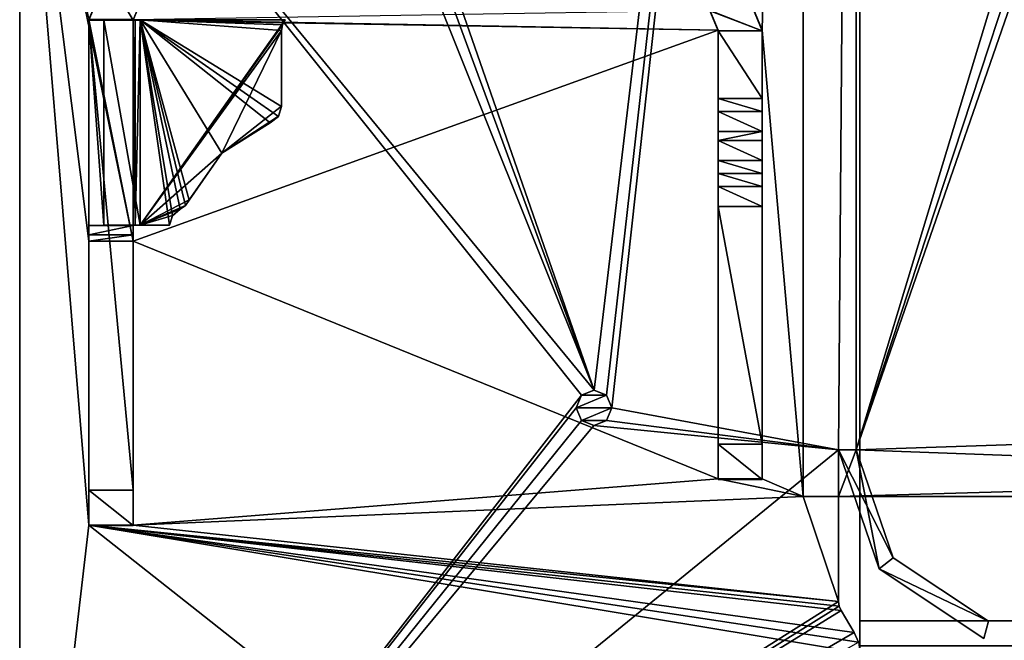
# Model space of a CAD drawing. Header units: millimetres. Extents: x -178 to 178, y -26 to 186.
# Tile 37 of 88: x -176 to -148, y 16 to 34. Entities that reach past the tile are written whole.
import ezdxf

# ---------------------------------------------------------------- set-up
doc = ezdxf.new("R2010")
doc.units = ezdxf.units.MM
doc.header["$LTSCALE"] = 52.148148
for name, color, linetype in [('11', 7, 'CONTINUOUS'), ('12', 7, 'CONTINUOUS'), ('14', 7, 'CONTINUOUS'), ('15', 7, 'CONTINUOUS'), ('209', 7, 'CONTINUOUS'), ('235', 7, 'CONTINUOUS'), ('236', 7, 'CONTINUOUS'), ('239', 7, 'CONTINUOUS'), ('241', 7, 'CONTINUOUS'), ('242', 7, 'CONTINUOUS'), ('243', 7, 'CONTINUOUS'), ('245', 7, 'CONTINUOUS'), ('246', 7, 'CONTINUOUS'), ('247', 7, 'CONTINUOUS'), ('248', 7, 'CONTINUOUS'), ('268', 7, 'CONTINUOUS'), ('269', 7, 'CONTINUOUS'), ('270', 7, 'CONTINUOUS'), ('271', 7, 'CONTINUOUS'), ('272', 7, 'CONTINUOUS'), ('273', 7, 'CONTINUOUS'), ('275', 7, 'CONTINUOUS'), ('276', 7, 'CONTINUOUS'), ('278', 7, 'CONTINUOUS'), ('280', 7, 'CONTINUOUS'), ('286', 7, 'CONTINUOUS'), ('287', 7, 'CONTINUOUS'), ('288', 7, 'CONTINUOUS'), ('289', 7, 'CONTINUOUS'), ('290', 7, 'CONTINUOUS'), ('291', 7, 'CONTINUOUS'), ('292', 7, 'CONTINUOUS'), ('293', 7, 'CONTINUOUS'), ('294', 7, 'CONTINUOUS'), ('295', 7, 'CONTINUOUS'), ('300', 7, 'CONTINUOUS'), ('301', 7, 'CONTINUOUS'), ('302', 7, 'CONTINUOUS'), ('303', 7, 'CONTINUOUS'), ('304', 7, 'CONTINUOUS'), ('305', 7, 'CONTINUOUS'), ('306', 7, 'CONTINUOUS'), ('307', 7, 'CONTINUOUS'), ('308', 7, 'CONTINUOUS'), ('309', 7, 'CONTINUOUS'), ('310', 7, 'CONTINUOUS'), ('311', 7, 'CONTINUOUS'), ('312', 7, 'CONTINUOUS'), ('313', 7, 'CONTINUOUS'), ('314', 7, 'CONTINUOUS'), ('315', 7, 'CONTINUOUS'), ('316', 7, 'CONTINUOUS'), ('317', 7, 'CONTINUOUS'), ('318', 7, 'CONTINUOUS'), ('319', 7, 'CONTINUOUS'), ('331', 7, 'CONTINUOUS'), ('332', 7, 'CONTINUOUS'), ('333', 7, 'CONTINUOUS')]:
    doc.layers.add(name, color=color, linetype=linetype)

msp = doc.modelspace()

# ---------------------------------------------------------------- linework, layer by layer
at = {"layer": '11', "linetype": 'Continuous'}
for points in [[(152, 16.991, -431.006), (152, 84.009, -431.591), (-152, 84.009, -431.591), (152, 16.991, -431.006)], [(152, 16.991, -431.006), (-152, 84.009, -431.591), (-152, 16.991, -431.006), (152, 16.991, -431.006)]]:
    msp.add_3dface(points, dxfattribs=at)
at = {"layer": '12', "linetype": 'Continuous'}
for points in [[(152, 16.29, -430.711), (152, 16.991, -431.006), (-152, 16.29, -430.711), (152, 16.29, -430.711)], [(152, 16.991, -431.006), (-152, 16.991, -431.006), (-152, 16.29, -430.711), (152, 16.991, -431.006)]]:
    msp.add_3dface(points, dxfattribs=at)
at = {"layer": '14', "linetype": 'Continuous'}
for points in [[(-152, 84.71, -431.887), (-152, 85, -432.591), (-152, 16.991, -431.006), (-152, 84.71, -431.887)], [(-152, 16.991, -431.006), (-152, 85, -432.591), (-152, 85, -446), (-152, 16.991, -431.006)], [(-152, 84.707, -446.707), (-152, 16.991, -431.006), (-152, 85, -446), (-152, 84.707, -446.707)], [(-152, 84.009, -431.591), (-152, 84.71, -431.887), (-152, 16.991, -431.006), (-152, 84.009, -431.591)], [(-152, 84, -447), (-152, 16.991, -431.006), (-152, 84.707, -446.707), (-152, 84, -447)], [(-152, 0, -447), (-152, 16.991, -431.006), (-152, 84, -447), (-152, 0, -447)], [(-152, 16.991, -431.006), (-152, 0, -447), (-152, 16.29, -430.711), (-152, 16.991, -431.006)]]:
    msp.add_3dface(points, dxfattribs=at)
at = {"layer": '15', "linetype": 'Continuous'}
for points in [[(152, 0, -447), (-152, 0, -447), (152, 84, -447), (152, 0, -447)], [(152, 84, -447), (-152, 0, -447), (-152, 84, -447), (152, 84, -447)]]:
    msp.add_3dface(points, dxfattribs=at)
at = {"layer": '209', "linetype": 'Continuous'}
for points in [[(-152.1, 85.6), (-166.9, 44.8), (-159.498, 23.5), (-152.1, 85.6)], [(-159.146, 23.354), (-152.1, 85.6), (-159.498, 23.5), (-159.146, 23.354)], [(-159, 23), (-152.1, 85.6), (-159.146, 23.354), (-159, 23)], [(-152.6, 21.819), (-152.1, 85.6), (-159, 23), (-152.6, 21.819)], [(-152.1, 21.819), (-152.1, 85.6), (-152.6, 21.819), (-152.1, 21.819)], [(-166.9, 44.8), (-167.134, 44.234), (-159.498, 23.5), (-166.9, 44.8)], [(-167.134, 44.234), (-167.7, 44), (-159.498, 23.5), (-167.134, 44.234)], [(-167.7, 44), (-175.7, 43.2), (-159.498, 23.5), (-167.7, 44)], [(-175.7, 43.2), (-175.7, 3), (-159.851, 23.356), (-175.7, 43.2)], [(-159.498, 23.5), (-175.7, 43.2), (-159.851, 23.356), (-159.498, 23.5)], [(-159.851, 23.356), (-175.7, 3), (-160, 23), (-159.851, 23.356)], [(-160, 23), (-175.7, 3), (-159.854, 22.646), (-160, 23)], [(-152.6, 21.819), (-159, 23), (-159.149, 22.644), (-152.6, 21.819)], [(-159.854, 22.646), (-175.7, 3), (-159.502, 22.5), (-159.854, 22.646)], [(-175.7, 3), (-152.6, 21.819), (-159.502, 22.5), (-175.7, 3)], [(-159.502, 22.5), (-152.6, 21.819), (-159.149, 22.644), (-159.502, 22.5)], [(-152.6, 21.819), (-175.7, 3), (-152.6, 17.538), (-152.6, 21.819)], [(-151.456, 18.461), (-152.1, 21.819), (-152.6, 21.819), (-151.456, 18.461)], [(-151.06, 18.766), (-152.1, 21.819), (-151.456, 18.461), (-151.06, 18.766)], [(-148.373, 16.983), (-151.06, 18.766), (-151.456, 18.461), (-148.373, 16.983)], [(-148.5, 16.5), (-148.373, 16.983), (-151.456, 18.461), (-148.5, 16.5)], [(-152.6, 17.538), (-175.7, 3), (-152.582, 17.404), (-152.6, 17.538)], [(-152.582, 17.404), (-175.7, 3), (-152.528, 17.281), (-152.582, 17.404)], [(-152.528, 17.281), (-175.7, 3), (-152.157, 16.662), (-152.528, 17.281)], [(-152.157, 16.662), (-175.7, 3), (-152.04, 16.39), (-152.157, 16.662)]]:
    msp.add_3dface(points, dxfattribs=at)
at = {"layer": '235', "linetype": 'Continuous'}
for points in [[(-175.7, 3, -447), (-175.7, 3), (-175.7, 43.2, -447), (-175.7, 3, -447)], [(-175.7, 3), (-175.7, 43.2), (-175.7, 43.2, -447), (-175.7, 3)]]:
    msp.add_3dface(points, dxfattribs=at)
at = {"layer": '236', "linetype": 'Continuous'}
for points in [[(-155.35, 35.095, -447), (-153.6, 83.2, -447), (-154.75, 33.645, -447), (-155.35, 35.095, -447)], [(-153.6, 83.2, -447), (-153.6, 20.5, -447), (-154.75, 33.645, -447), (-153.6, 83.2, -447)], [(-175.7, 3, -447), (-175.7, 43.2, -447), (-173.75, 19.695, -447), (-175.7, 3, -447)], [(-175.7, 43.2, -447), (-173.75, 33.955, -447), (-172.5, 27.701, -447), (-175.7, 43.2, -447)], [(-173.75, 27.701, -447), (-175.7, 43.2, -447), (-172.5, 27.701, -447), (-173.75, 27.701, -447)], [(-175.7, 43.2, -447), (-173.75, 27.701, -447), (-173.75, 19.695, -447), (-175.7, 43.2, -447)], [(-156.234, 34.211, -447), (-156, 33.645, -447), (-172.5, 33.955, -447), (-156.234, 34.211, -447)], [(-172.5, 33.955, -447), (-156, 33.645, -447), (-173.75, 33.955, -447), (-172.5, 33.955, -447)], [(-173.75, 33.955, -447), (-156, 33.645, -447), (-172.5, 27.701, -447), (-173.75, 33.955, -447)], [(-156, 33.645, -447), (-156, 20.995, -447), (-172.5, 27.701, -447), (-156, 33.645, -447)], [(-153.6, 20.5, -447), (-154.75, 20.995, -447), (-154.75, 33.645, -447), (-153.6, 20.5, -447)], [(-172.5, 27.701, -447), (-156, 20.995, -447), (-172.5, 19.695, -447), (-172.5, 27.701, -447)], [(-156, 20.995, -447), (-153.6, 20.5, -447), (-172.5, 19.695, -447), (-156, 20.995, -447)], [(-154.75, 20.995, -447), (-153.6, 20.5, -447), (-156, 20.995, -447), (-154.75, 20.995, -447)], [(-153.6, 20.5, -447), (-152.6, 17.538, -447), (-172.5, 19.695, -447), (-153.6, 20.5, -447)], [(-152.6, 20.5, -447), (-152.6, 17.538, -447), (-153.6, 20.5, -447), (-152.6, 20.5, -447)], [(-152.6, 3, -447), (-175.7, 3, -447), (-173.75, 19.695, -447), (-152.6, 3, -447)], [(-152, 16.096, -447), (-152.6, 3, -447), (-173.75, 19.695, -447), (-152, 16.096, -447)], [(-152.04, 16.39, -447), (-152, 16.096, -447), (-173.75, 19.695, -447), (-152.04, 16.39, -447)], [(-152.157, 16.662, -447), (-152.04, 16.39, -447), (-173.75, 19.695, -447), (-152.157, 16.662, -447)], [(-152.528, 17.281, -447), (-152.157, 16.662, -447), (-173.75, 19.695, -447), (-152.528, 17.281, -447)], [(-152.582, 17.404, -447), (-152.528, 17.281, -447), (-173.75, 19.695, -447), (-152.582, 17.404, -447)], [(-152.6, 17.538, -447), (-152.582, 17.404, -447), (-173.75, 19.695, -447), (-152.6, 17.538, -447)], [(-172.5, 19.695, -447), (-152.6, 17.538, -447), (-173.75, 19.695, -447), (-172.5, 19.695, -447)]]:
    msp.add_3dface(points, dxfattribs=at)
at = {"layer": '239', "linetype": 'Continuous'}
for points in [[(-133.5, 83.2, -447), (-152.1, 83.2, -447), (-152.1, 21.819, -447), (-133.5, 83.2, -447)], [(-132.086, 82.614, -447), (-133.5, 83.2, -447), (-152.1, 21.819, -447), (-132.086, 82.614, -447)], [(-131.5, 81.2, -447), (-132.086, 82.614, -447), (-152.1, 21.819, -447), (-131.5, 81.2, -447)], [(-131.5, 22.5, -447), (-131.5, 81.2, -447), (-152.1, 21.819, -447), (-131.5, 22.5, -447)], [(-132.086, 21.086, -447), (-131.5, 22.5, -447), (-152.1, 21.819, -447), (-132.086, 21.086, -447)], [(-152.6, 20.5, -447), (-132.086, 21.086, -447), (-152.1, 21.819, -447), (-152.6, 20.5, -447)], [(-152.6, 21.819, -447), (-152.6, 20.5, -447), (-152.1, 21.819, -447), (-152.6, 21.819, -447)], [(-132.086, 21.086, -447), (-152.6, 20.5, -447), (-133.5, 20.5, -447), (-132.086, 21.086, -447)]]:
    msp.add_3dface(points, dxfattribs=at)
at = {"layer": '241', "linetype": 'Continuous'}
for points in [[(-153.6, 83.2, -451.2), (-131.5, 81.2, -451.2), (-131.5, 22.5, -451.2), (-153.6, 83.2, -451.2)], [(-153.6, 83.2, -451.2), (-131.5, 22.5, -451.2), (-132.086, 21.086, -451.2), (-153.6, 83.2, -451.2)], [(-153.6, 20.5, -451.2), (-153.6, 83.2, -451.2), (-133.5, 20.5, -451.2), (-153.6, 20.5, -451.2)], [(-133.5, 20.5, -451.2), (-153.6, 83.2, -451.2), (-132.086, 21.086, -451.2), (-133.5, 20.5, -451.2)]]:
    msp.add_3dface(points, dxfattribs=at)
at = {"layer": '242', "linetype": 'Continuous'}
for points in [[(-153.6, 20.5, -447), (-153.6, 83.2, -447), (-153.6, 20.5, -451.2), (-153.6, 20.5, -447)], [(-153.6, 83.2, -447), (-153.6, 83.2, -451.2), (-153.6, 20.5, -451.2), (-153.6, 83.2, -447)]]:
    msp.add_3dface(points, dxfattribs=at)
at = {"layer": '243', "linetype": 'Continuous'}
for points in [[(-152.6, 20.5, -447), (-153.6, 20.5, -447), (-133.5, 20.5, -451.2), (-152.6, 20.5, -447)], [(-153.6, 20.5, -447), (-153.6, 20.5, -451.2), (-133.5, 20.5, -451.2), (-153.6, 20.5, -447)], [(-133.5, 20.5, -447), (-152.6, 20.5, -447), (-133.5, 20.5, -451.2), (-133.5, 20.5, -447)]]:
    msp.add_3dface(points, dxfattribs=at)
at = {"layer": '245', "linetype": 'Continuous'}
for points in [[(-152.6, 21.819), (-152.6, 17.538), (-152.6, 17.538, -447), (-152.6, 21.819)], [(-152.6, 21.819), (-152.6, 17.538, -447), (-152.6, 21.819, -430.7), (-152.6, 21.819)], [(-152.6, 17.538, -447), (-152.6, 20.5, -447), (-152.6, 21.819, -430.7), (-152.6, 17.538, -447)], [(-152.6, 20.5, -447), (-152.6, 21.819, -447), (-152.6, 21.819, -430.7), (-152.6, 20.5, -447)]]:
    msp.add_3dface(points, dxfattribs=at)
at = {"layer": '246', "linetype": 'Continuous'}
for points in [[(-152.6, 17.538), (-152.582, 17.404), (-152.6, 17.538, -447), (-152.6, 17.538)], [(-152.582, 17.404), (-152.582, 17.404, -447), (-152.6, 17.538, -447), (-152.582, 17.404)], [(-152.582, 17.404), (-152.528, 17.281), (-152.582, 17.404, -447), (-152.582, 17.404)], [(-152.528, 17.281), (-152.528, 17.281, -447), (-152.582, 17.404, -447), (-152.528, 17.281)]]:
    msp.add_3dface(points, dxfattribs=at)
at = {"layer": '247', "linetype": 'Continuous'}
for points in [[(-152.528, 17.281), (-152.157, 16.662), (-152.157, 16.662, -447), (-152.528, 17.281)], [(-152.528, 17.281), (-152.157, 16.662, -447), (-152.528, 17.281, -447), (-152.528, 17.281)]]:
    msp.add_3dface(points, dxfattribs=at)
at = {"layer": '248', "linetype": 'Continuous'}
for points in [[(-152.157, 16.662), (-152.04, 16.39), (-152.157, 16.662, -447), (-152.157, 16.662)], [(-152.04, 16.39), (-152.04, 16.39, -447), (-152.157, 16.662, -447), (-152.04, 16.39)]]:
    msp.add_3dface(points, dxfattribs=at)
at = {"layer": '268', "linetype": 'Continuous'}
for points in [[(-151.456, 18.461), (-152.6, 21.819), (-151.456, 18.461, -430.7), (-151.456, 18.461)], [(-152.6, 21.819), (-152.6, 21.819, -430.7), (-151.456, 18.461, -430.7), (-152.6, 21.819)], [(-148.5, 16.5), (-151.456, 18.461), (-148.5, 16.5, -430.7), (-148.5, 16.5)], [(-148.5, 16.5, -430.7), (-151.456, 18.461), (-151.456, 18.461, -430.7), (-148.5, 16.5, -430.7)]]:
    msp.add_3dface(points, dxfattribs=at)
at = {"layer": '269', "linetype": 'Continuous'}
for points in [[(-151.456, 18.461, -430.7), (-152.6, 21.819, -430.7), (-151.06, 18.766, -430.7), (-151.456, 18.461, -430.7)], [(-151.06, 18.766, -430.7), (-152.6, 21.819, -430.7), (-152.1, 21.819, -430.7), (-151.06, 18.766, -430.7)], [(-148.373, 16.983, -430.7), (-151.456, 18.461, -430.7), (-151.06, 18.766, -430.7), (-148.373, 16.983, -430.7)], [(-148.5, 16.5, -430.7), (-151.456, 18.461, -430.7), (-148.373, 16.983, -430.7), (-148.5, 16.5, -430.7)]]:
    msp.add_3dface(points, dxfattribs=at)
at = {"layer": '270', "linetype": 'Continuous'}
for points in [[(-148.373, 16.983), (-148.5, 16.5), (-148.5, 16.5, -430.7), (-148.373, 16.983)], [(-148.373, 16.983), (-148.5, 16.5, -430.7), (-148.373, 16.983, -430.7), (-148.373, 16.983)]]:
    msp.add_3dface(points, dxfattribs=at)
at = {"layer": '271', "linetype": 'Continuous'}
for points in [[(-152.1, 21.819), (-151.06, 18.766), (-152.1, 21.819, -430.7), (-152.1, 21.819)], [(-151.06, 18.766), (-151.06, 18.766, -430.7), (-152.1, 21.819, -430.7), (-151.06, 18.766)], [(-151.06, 18.766), (-148.373, 16.983), (-151.06, 18.766, -430.7), (-151.06, 18.766)], [(-148.373, 16.983), (-148.373, 16.983, -430.7), (-151.06, 18.766, -430.7), (-148.373, 16.983)]]:
    msp.add_3dface(points, dxfattribs=at)
at = {"layer": '272', "linetype": 'Continuous'}
for points in [[(-152.1, 85.6), (-152.1, 21.819), (-152.1, 21.819, -430.7), (-152.1, 85.6)], [(-152.1, 83.2, -447), (-152.1, 85.6), (-152.1, 21.819, -447), (-152.1, 83.2, -447)], [(-152.1, 21.819, -447), (-152.1, 85.6), (-152.1, 21.819, -430.7), (-152.1, 21.819, -447)]]:
    msp.add_3dface(points, dxfattribs=at)
at = {"layer": '273', "linetype": 'Continuous'}
for points in [[(-152.6, 21.819, -447), (-152.1, 21.819, -447), (-152.1, 21.819, -430.7), (-152.6, 21.819, -447)], [(-152.6, 21.819, -430.7), (-152.6, 21.819, -447), (-152.1, 21.819, -430.7), (-152.6, 21.819, -430.7)]]:
    msp.add_3dface(points, dxfattribs=at)
at = {"layer": '275', "linetype": 'Continuous'}
for points in [[(-154.75, 33.645, -447), (-154.75, 20.995, -447), (-154.75, 33.632, -450.346), (-154.75, 33.645, -447)], [(-154.75, 33.632, -450.346), (-154.75, 20.995, -447), (-154.75, 30.788, -449.685), (-154.75, 33.632, -450.346)], [(-154.75, 31.723, -450.339), (-154.75, 33.632, -450.346), (-154.75, 31.358, -449.866), (-154.75, 31.723, -450.339)], [(-154.75, 31.358, -449.866), (-154.75, 33.632, -450.346), (-154.75, 30.788, -449.685), (-154.75, 31.358, -449.866)], [(-154.75, 30.788, -449.685), (-154.75, 20.995, -447), (-154.75, 30.538, -449.684), (-154.75, 30.788, -449.685)], [(-154.75, 30.538, -449.684), (-154.75, 20.995, -447), (-154.75, 29.979, -449.852), (-154.75, 30.538, -449.684)], [(-154.75, 29.979, -449.852), (-154.75, 20.995, -447), (-154.75, 29.609, -450.305), (-154.75, 29.979, -449.852)], [(-154.75, 29.609, -450.305), (-154.75, 20.995, -447), (-154.75, 29.239, -450.758), (-154.75, 29.609, -450.305)], [(-154.75, 29.239, -450.758), (-154.75, 20.995, -447), (-154.75, 28.679, -450.926), (-154.75, 29.239, -450.758)], [(-154.75, 28.679, -450.926), (-154.75, 20.995, -447), (-154.75, 21.979, -450.899), (-154.75, 28.679, -450.926)], [(-154.75, 21.979, -450.899), (-154.75, 20.995, -447), (-154.75, 20.983, -449.895), (-154.75, 21.979, -450.899)]]:
    msp.add_3dface(points, dxfattribs=at)
at = {"layer": '276', "linetype": 'Continuous'}
for points in [[(-155.35, 35.095, -447), (-154.75, 33.645, -447), (-155.35, 35.081, -450.352), (-155.35, 35.095, -447)], [(-154.75, 33.645, -447), (-154.75, 33.632, -450.346), (-155.35, 35.081, -450.352), (-154.75, 33.645, -447)]]:
    msp.add_3dface(points, dxfattribs=at)
at = {"layer": '278', "linetype": 'Continuous'}
for points in [[(-173.75, 33.929, -450.948), (-173.75, 33.947, -449.098), (-173.237, 35.167, -450.953), (-173.75, 33.929, -450.948)], [(-173.75, 33.937, -449.098), (-173.75, 33.947, -449.098), (-173.75, 33.929, -450.948), (-173.75, 33.937, -449.098)]]:
    msp.add_3dface(points, dxfattribs=at)
at = {"layer": '280', "linetype": 'Continuous'}
for points in [[(-172.5, 33.929, -450.948), (-172.354, 34.283, -450.949), (-172.5, 33.937, -449.098), (-172.5, 33.929, -450.948)], [(-172.5, 33.937, -449.098), (-172.354, 34.283, -450.949), (-172.5, 33.947, -449.098), (-172.5, 33.937, -449.098)]]:
    msp.add_3dface(points, dxfattribs=at)
at = {"layer": '286', "linetype": 'Continuous'}
for points in [[(-156, 33.645, -447), (-156.234, 34.211, -447), (-156, 33.632, -450.346), (-156, 33.645, -447)], [(-156, 33.632, -450.346), (-156.234, 34.211, -447), (-156.234, 34.197, -450.349), (-156, 33.632, -450.346)]]:
    msp.add_3dface(points, dxfattribs=at)
at = {"layer": '287', "linetype": 'Continuous'}
for points in [[(-156, 20.995, -447), (-156, 33.645, -447), (-156, 20.983, -449.895), (-156, 20.995, -447)], [(-156, 33.645, -447), (-156, 33.632, -450.346), (-156, 31.723, -450.339), (-156, 33.645, -447)], [(-156, 20.983, -449.895), (-156, 33.645, -447), (-156, 21.979, -450.899), (-156, 20.983, -449.895)], [(-156, 21.979, -450.899), (-156, 33.645, -447), (-156, 29.979, -449.852), (-156, 21.979, -450.899)], [(-156, 29.979, -449.852), (-156, 33.645, -447), (-156, 30.538, -449.684), (-156, 29.979, -449.852)], [(-156, 30.538, -449.684), (-156, 33.645, -447), (-156, 30.788, -449.685), (-156, 30.538, -449.684)], [(-156, 30.788, -449.685), (-156, 33.645, -447), (-156, 31.358, -449.865), (-156, 30.788, -449.685)], [(-156, 31.358, -449.865), (-156, 33.645, -447), (-156, 31.723, -450.339), (-156, 31.358, -449.865)], [(-156, 28.679, -450.926), (-156, 21.979, -450.899), (-156, 29.979, -449.852), (-156, 28.679, -450.926)], [(-156, 29.979, -449.852), (-156, 29.609, -450.305), (-156, 28.679, -450.926), (-156, 29.979, -449.852)], [(-156, 29.239, -450.758), (-156, 28.679, -450.926), (-156, 29.609, -450.305), (-156, 29.239, -450.758)]]:
    msp.add_3dface(points, dxfattribs=at)
at = {"layer": '288', "linetype": 'Continuous'}
for points in [[(-154.75, 20.995, -447), (-156, 20.995, -447), (-156, 20.983, -449.895), (-154.75, 20.995, -447)], [(-154.75, 20.983, -449.895), (-154.75, 20.995, -447), (-156, 20.983, -449.895), (-154.75, 20.983, -449.895)]]:
    msp.add_3dface(points, dxfattribs=at)
at = {"layer": '289', "linetype": 'Continuous'}
for points in [[(-154.75, 21.979, -450.899), (-154.75, 20.983, -449.895), (-156, 21.979, -450.899), (-154.75, 21.979, -450.899)], [(-154.75, 20.983, -449.895), (-156, 20.983, -449.895), (-156, 21.979, -450.899), (-154.75, 20.983, -449.895)]]:
    msp.add_3dface(points, dxfattribs=at)
at = {"layer": '290', "linetype": 'Continuous'}
for points in [[(-154.75, 28.679, -450.926), (-154.75, 21.979, -450.899), (-156, 28.679, -450.926), (-154.75, 28.679, -450.926)], [(-154.75, 21.979, -450.899), (-156, 21.979, -450.899), (-156, 28.679, -450.926), (-154.75, 21.979, -450.899)]]:
    msp.add_3dface(points, dxfattribs=at)
at = {"layer": '291', "linetype": 'Continuous'}
for points in [[(-154.75, 29.609, -450.305), (-154.75, 29.239, -450.758), (-156, 29.609, -450.305), (-154.75, 29.609, -450.305)], [(-154.75, 29.239, -450.758), (-156, 29.239, -450.758), (-156, 29.609, -450.305), (-154.75, 29.239, -450.758)], [(-154.75, 29.239, -450.758), (-154.75, 28.679, -450.926), (-156, 29.239, -450.758), (-154.75, 29.239, -450.758)], [(-154.75, 28.679, -450.926), (-156, 28.679, -450.926), (-156, 29.239, -450.758), (-154.75, 28.679, -450.926)]]:
    msp.add_3dface(points, dxfattribs=at)
at = {"layer": '292', "linetype": 'Continuous'}
for points in [[(-154.75, 30.538, -449.684), (-154.75, 29.979, -449.852), (-156, 30.538, -449.684), (-154.75, 30.538, -449.684)], [(-154.75, 29.979, -449.852), (-156, 29.979, -449.852), (-156, 30.538, -449.684), (-154.75, 29.979, -449.852)], [(-154.75, 29.979, -449.852), (-154.75, 29.609, -450.305), (-156, 29.979, -449.852), (-154.75, 29.979, -449.852)], [(-154.75, 29.609, -450.305), (-156, 29.609, -450.305), (-156, 29.979, -449.852), (-154.75, 29.609, -450.305)]]:
    msp.add_3dface(points, dxfattribs=at)
at = {"layer": '293', "linetype": 'Continuous'}
for points in [[(-154.75, 30.788, -449.685), (-154.75, 30.538, -449.684), (-156, 30.538, -449.684), (-154.75, 30.788, -449.685)], [(-154.75, 30.788, -449.685), (-156, 30.538, -449.684), (-156, 30.788, -449.685), (-154.75, 30.788, -449.685)]]:
    msp.add_3dface(points, dxfattribs=at)
at = {"layer": '294', "linetype": 'Continuous'}
for points in [[(-154.75, 31.723, -450.339), (-154.75, 31.358, -449.866), (-156, 31.723, -450.339), (-154.75, 31.723, -450.339)], [(-154.75, 31.358, -449.866), (-156, 31.358, -449.865), (-156, 31.723, -450.339), (-154.75, 31.358, -449.866)], [(-154.75, 31.358, -449.866), (-154.75, 30.788, -449.685), (-156, 31.358, -449.865), (-154.75, 31.358, -449.866)], [(-154.75, 30.788, -449.685), (-156, 30.788, -449.685), (-156, 31.358, -449.865), (-154.75, 30.788, -449.685)]]:
    msp.add_3dface(points, dxfattribs=at)
at = {"layer": '295', "linetype": 'Continuous'}
for points in [[(-155.35, 35.081, -450.352), (-154.75, 33.632, -450.346), (-156.8, 34.432, -450.35), (-155.35, 35.081, -450.352)], [(-156.8, 34.432, -450.35), (-154.75, 33.632, -450.346), (-156.234, 34.197, -450.349), (-156.8, 34.432, -450.35)], [(-154.75, 33.632, -450.346), (-156, 33.632, -450.346), (-156.234, 34.197, -450.349), (-154.75, 33.632, -450.346)], [(-154.75, 33.632, -450.346), (-154.75, 31.723, -450.339), (-156, 33.632, -450.346), (-154.75, 33.632, -450.346)], [(-156, 33.632, -450.346), (-154.75, 31.723, -450.339), (-156, 31.723, -450.339), (-156, 33.632, -450.346)]]:
    msp.add_3dface(points, dxfattribs=at)
at = {"layer": '300', "linetype": 'Continuous'}
for points in [[(-173.75, 33.929, -450.948), (-173.237, 35.167, -450.953), (-172.5, 33.929, -450.948), (-173.75, 33.929, -450.948)], [(-173.237, 35.167, -450.953), (-172.354, 34.283, -450.949), (-172.5, 33.929, -450.948), (-173.237, 35.167, -450.953)], [(-173.75, 33.929, -450.948), (-172.5, 33.929, -450.948), (-172.5, 20.679, -450.894), (-173.75, 33.929, -450.948)], [(-173.75, 20.679, -450.894), (-173.75, 33.929, -450.948), (-172.5, 20.679, -450.894), (-173.75, 20.679, -450.894)]]:
    msp.add_3dface(points, dxfattribs=at)
at = {"layer": '301', "linetype": 'Continuous'}
for points in [[(-173.75, 33.937, -449.098), (-173.75, 33.929, -450.948), (-173.75, 20.679, -450.894), (-173.75, 33.937, -449.098)], [(-173.75, 33.937, -449.098), (-173.75, 20.679, -450.894), (-173.75, 28.143, -449.074), (-173.75, 33.937, -449.098)], [(-173.75, 28.143, -449.074), (-173.75, 20.679, -450.894), (-173.75, 28.144, -447.282), (-173.75, 28.143, -449.074)], [(-173.75, 28.144, -447.282), (-173.75, 20.679, -450.894), (-173.75, 27.883, -447.204), (-173.75, 28.144, -447.282)], [(-173.75, 20.679, -450.894), (-173.75, 27.701, -447), (-173.75, 27.883, -447.204), (-173.75, 20.679, -450.894)], [(-173.75, 19.695, -447), (-173.75, 27.701, -447), (-173.75, 19.683, -449.89), (-173.75, 19.695, -447)], [(-173.75, 27.701, -447), (-173.75, 20.679, -450.894), (-173.75, 19.683, -449.89), (-173.75, 27.701, -447)]]:
    msp.add_3dface(points, dxfattribs=at)
at = {"layer": '302', "linetype": 'Continuous'}
for points in [[(-172.5, 19.695, -447), (-173.75, 19.695, -447), (-173.75, 19.683, -449.89), (-172.5, 19.695, -447)], [(-172.5, 19.695, -447), (-173.75, 19.683, -449.89), (-172.5, 19.683, -449.89), (-172.5, 19.695, -447)]]:
    msp.add_3dface(points, dxfattribs=at)
at = {"layer": '303', "linetype": 'Continuous'}
for points in [[(-172.5, 33.929, -450.948), (-172.5, 33.937, -449.098), (-172.5, 28.143, -449.074), (-172.5, 33.929, -450.948)], [(-172.5, 20.679, -450.894), (-172.5, 33.929, -450.948), (-172.5, 28.143, -449.074), (-172.5, 20.679, -450.894)], [(-172.5, 28.144, -447.282), (-172.5, 27.883, -447.204), (-172.5, 28.143, -449.074), (-172.5, 28.144, -447.282)], [(-172.5, 27.701, -447), (-172.5, 20.679, -450.894), (-172.5, 28.143, -449.074), (-172.5, 27.701, -447)], [(-172.5, 27.883, -447.204), (-172.5, 27.701, -447), (-172.5, 28.143, -449.074), (-172.5, 27.883, -447.204)], [(-172.5, 27.701, -447), (-172.5, 19.695, -447), (-172.5, 20.679, -450.894), (-172.5, 27.701, -447)], [(-172.5, 20.679, -450.894), (-172.5, 19.695, -447), (-172.5, 19.683, -449.89), (-172.5, 20.679, -450.894)]]:
    msp.add_3dface(points, dxfattribs=at)
at = {"layer": '304', "linetype": 'Continuous'}
for points in [[(-173.75, 28.144, -447.282), (-173.75, 27.883, -447.204), (-172.5, 28.144, -447.282), (-173.75, 28.144, -447.282)], [(-173.75, 27.883, -447.204), (-172.5, 27.883, -447.204), (-172.5, 28.144, -447.282), (-173.75, 27.883, -447.204)], [(-173.75, 27.701, -447), (-172.5, 27.701, -447), (-172.5, 27.883, -447.204), (-173.75, 27.701, -447)], [(-173.75, 27.883, -447.204), (-173.75, 27.701, -447), (-172.5, 27.883, -447.204), (-173.75, 27.883, -447.204)]]:
    msp.add_3dface(points, dxfattribs=at)
at = {"layer": '305', "linetype": 'Continuous'}
for points in [[(-173.75, 28.143, -449.074), (-173.75, 28.144, -447.282), (-172.5, 28.143, -449.074), (-173.75, 28.143, -449.074)], [(-173.75, 28.144, -447.282), (-172.5, 28.144, -447.282), (-172.5, 28.143, -449.074), (-173.75, 28.144, -447.282)]]:
    msp.add_3dface(points, dxfattribs=at)
at = {"layer": '306', "linetype": 'Continuous'}
for points in [[(-173.75, 28.143, -449.074), (-172.5, 28.143, -449.074), (-173.325, 28.151, -448.049), (-173.75, 28.143, -449.074)], [(-172.3, 28.153, -447.624), (-173.325, 28.151, -448.049), (-172.3, 28.148, -448.874), (-172.3, 28.153, -447.624)], [(-173.325, 28.151, -448.049), (-172.5, 28.143, -449.074), (-172.441, 28.147, -448.933), (-173.325, 28.151, -448.049)], [(-172.3, 28.148, -448.874), (-173.325, 28.151, -448.049), (-172.441, 28.147, -448.933), (-172.3, 28.148, -448.874)], [(-171.47, 28.153, -447.624), (-172.3, 28.153, -447.624), (-171.47, 28.148, -448.874), (-171.47, 28.153, -447.624)], [(-171.47, 28.148, -448.874), (-172.3, 28.153, -447.624), (-172.3, 28.148, -448.874), (-171.47, 28.148, -448.874)]]:
    msp.add_3dface(points, dxfattribs=at)
at = {"layer": '307', "linetype": 'Continuous'}
for points in [[(-173.75, 33.937, -449.098), (-173.325, 28.151, -448.049), (-173.325, 33.941, -448.072), (-173.75, 33.937, -449.098)], [(-173.75, 33.937, -449.098), (-173.75, 28.143, -449.074), (-173.325, 28.151, -448.049), (-173.75, 33.937, -449.098)], [(-173.325, 33.941, -448.072), (-172.3, 28.153, -447.624), (-172.3, 33.943, -447.648), (-173.325, 33.941, -448.072)], [(-173.325, 28.151, -448.049), (-172.3, 28.153, -447.624), (-173.325, 33.941, -448.072), (-173.325, 28.151, -448.049)]]:
    msp.add_3dface(points, dxfattribs=at)
at = {"layer": '308', "linetype": 'Continuous'}
for points in [[(-172.5, 33.937, -449.098), (-173.75, 33.937, -449.098), (-173.325, 33.941, -448.072), (-172.5, 33.937, -449.098)], [(-172.5, 33.937, -449.098), (-173.325, 33.941, -448.072), (-172.3, 33.943, -447.648), (-172.5, 33.937, -449.098)], [(-172.5, 33.937, -449.098), (-172.3, 33.943, -447.648), (-172.441, 33.937, -448.956), (-172.5, 33.937, -449.098)], [(-172.441, 33.937, -448.956), (-172.3, 33.943, -447.648), (-172.3, 33.938, -448.898), (-172.441, 33.937, -448.956)], [(-172.3, 33.938, -448.898), (-172.3, 33.943, -447.648), (-168.212, 33.943, -447.648), (-172.3, 33.938, -448.898)], [(-168.212, 33.938, -448.898), (-172.3, 33.938, -448.898), (-168.212, 33.943, -447.648), (-168.212, 33.938, -448.898)]]:
    msp.add_3dface(points, dxfattribs=at)
at = {"layer": '309', "linetype": 'Continuous'}
for points in [[(-172.5, 28.143, -449.074), (-172.5, 33.937, -449.098), (-172.441, 33.937, -448.956), (-172.5, 28.143, -449.074)], [(-172.441, 28.147, -448.933), (-172.5, 28.143, -449.074), (-172.441, 33.937, -448.956), (-172.441, 28.147, -448.933)], [(-172.3, 28.148, -448.874), (-172.441, 28.147, -448.933), (-172.3, 33.938, -448.898), (-172.3, 28.148, -448.874)], [(-172.441, 28.147, -448.933), (-172.441, 33.937, -448.956), (-172.3, 33.938, -448.898), (-172.441, 28.147, -448.933)]]:
    msp.add_3dface(points, dxfattribs=at)
at = {"layer": '310', "linetype": 'Continuous'}
for points in [[(-171.47, 28.148, -448.874), (-172.3, 28.148, -448.874), (-172.3, 33.938, -448.898), (-171.47, 28.148, -448.874)], [(-171.47, 28.148, -448.874), (-172.3, 33.938, -448.898), (-171.388, 28.417, -448.875), (-171.47, 28.148, -448.874)], [(-172.3, 33.938, -448.898), (-168.212, 33.938, -448.898), (-168.286, 33.796, -448.897), (-172.3, 33.938, -448.898)], [(-171.388, 28.417, -448.875), (-172.3, 33.938, -448.898), (-171.174, 28.599, -448.876), (-171.388, 28.417, -448.875)], [(-171.174, 28.599, -448.876), (-172.3, 33.938, -448.898), (-171.023, 28.704, -448.876), (-171.174, 28.599, -448.876)], [(-171.023, 28.704, -448.876), (-172.3, 33.938, -448.898), (-170.92, 28.857, -448.877), (-171.023, 28.704, -448.876)], [(-170.92, 28.857, -448.877), (-172.3, 33.938, -448.898), (-170.002, 30.179, -448.882), (-170.92, 28.857, -448.877)], [(-170.002, 30.179, -448.882), (-172.3, 33.938, -448.898), (-168.638, 31.032, -448.886), (-170.002, 30.179, -448.882)], [(-168.638, 31.032, -448.886), (-172.3, 33.938, -448.898), (-168.402, 31.216, -448.886), (-168.638, 31.032, -448.886)], [(-168.402, 31.216, -448.886), (-172.3, 33.938, -448.898), (-168.312, 31.501, -448.888), (-168.402, 31.216, -448.886)], [(-168.312, 31.501, -448.888), (-172.3, 33.938, -448.898), (-168.312, 33.638, -448.896), (-168.312, 31.501, -448.888)], [(-168.312, 33.638, -448.896), (-172.3, 33.938, -448.898), (-168.286, 33.796, -448.897), (-168.312, 33.638, -448.896)]]:
    msp.add_3dface(points, dxfattribs=at)
at = {"layer": '311', "linetype": 'Continuous'}
for points in [[(-171.47, 28.153, -447.624), (-171.388, 28.417, -448.875), (-171.388, 28.422, -447.625), (-171.47, 28.153, -447.624)], [(-171.47, 28.153, -447.624), (-171.47, 28.148, -448.874), (-171.388, 28.417, -448.875), (-171.47, 28.153, -447.624)], [(-171.388, 28.422, -447.625), (-171.174, 28.599, -448.876), (-171.175, 28.604, -447.626), (-171.388, 28.422, -447.625)], [(-171.388, 28.417, -448.875), (-171.174, 28.599, -448.876), (-171.388, 28.422, -447.625), (-171.388, 28.417, -448.875)]]:
    msp.add_3dface(points, dxfattribs=at)
at = {"layer": '312', "linetype": 'Continuous'}
for points in [[(-171.175, 28.604, -447.626), (-171.023, 28.704, -448.876), (-171.022, 28.71, -447.626), (-171.175, 28.604, -447.626)], [(-171.174, 28.599, -448.876), (-171.023, 28.704, -448.876), (-171.175, 28.604, -447.626), (-171.174, 28.599, -448.876)], [(-171.023, 28.704, -448.876), (-170.92, 28.857, -448.877), (-171.022, 28.71, -447.626), (-171.023, 28.704, -448.876)], [(-171.022, 28.71, -447.626), (-170.92, 28.857, -448.877), (-170.919, 28.864, -447.627), (-171.022, 28.71, -447.626)]]:
    msp.add_3dface(points, dxfattribs=at)
at = {"layer": '313', "linetype": 'Continuous'}
for points in [[(-170.002, 30.179, -448.882), (-168.638, 31.032, -448.886), (-170.001, 30.185, -447.632), (-170.002, 30.179, -448.882)], [(-170.001, 30.185, -447.632), (-168.638, 31.032, -448.886), (-168.638, 31.037, -447.636), (-170.001, 30.185, -447.632)], [(-170.92, 28.857, -448.877), (-170.002, 30.179, -448.882), (-170.919, 28.864, -447.627), (-170.92, 28.857, -448.877)], [(-170.919, 28.864, -447.627), (-170.002, 30.179, -448.882), (-170.001, 30.185, -447.632), (-170.919, 28.864, -447.627)]]:
    msp.add_3dface(points, dxfattribs=at)
at = {"layer": '314', "linetype": 'Continuous'}
for points in [[(-168.312, 31.501, -448.888), (-168.312, 31.506, -447.638), (-168.402, 31.221, -447.637), (-168.312, 31.501, -448.888)], [(-168.402, 31.216, -448.886), (-168.312, 31.501, -448.888), (-168.402, 31.221, -447.637), (-168.402, 31.216, -448.886)], [(-168.638, 31.037, -447.636), (-168.402, 31.216, -448.886), (-168.402, 31.221, -447.637), (-168.638, 31.037, -447.636)], [(-168.638, 31.032, -448.886), (-168.402, 31.216, -448.886), (-168.638, 31.037, -447.636), (-168.638, 31.032, -448.886)]]:
    msp.add_3dface(points, dxfattribs=at)
at = {"layer": '315', "linetype": 'Continuous'}
for points in [[(-168.312, 31.506, -447.638), (-168.312, 33.638, -448.896), (-168.312, 33.643, -447.646), (-168.312, 31.506, -447.638)], [(-168.312, 31.501, -448.888), (-168.312, 33.638, -448.896), (-168.312, 31.506, -447.638), (-168.312, 31.501, -448.888)]]:
    msp.add_3dface(points, dxfattribs=at)
at = {"layer": '316', "linetype": 'Continuous'}
for points in [[(-168.212, 33.938, -448.898), (-168.212, 33.943, -447.648), (-168.286, 33.801, -447.647), (-168.212, 33.938, -448.898)], [(-168.286, 33.796, -448.897), (-168.212, 33.938, -448.898), (-168.286, 33.801, -447.647), (-168.286, 33.796, -448.897)], [(-168.312, 33.643, -447.646), (-168.286, 33.796, -448.897), (-168.286, 33.801, -447.647), (-168.312, 33.643, -447.646)], [(-168.312, 33.638, -448.896), (-168.286, 33.796, -448.897), (-168.312, 33.643, -447.646), (-168.312, 33.638, -448.896)]]:
    msp.add_3dface(points, dxfattribs=at)
at = {"layer": '317', "linetype": 'Continuous'}
for points in [[(-172.3, 33.943, -447.648), (-172.3, 28.153, -447.624), (-168.212, 33.943, -447.648), (-172.3, 33.943, -447.648)], [(-168.212, 33.943, -447.648), (-172.3, 28.153, -447.624), (-168.286, 33.801, -447.647), (-168.212, 33.943, -447.648)], [(-172.3, 28.153, -447.624), (-168.312, 33.643, -447.646), (-168.286, 33.801, -447.647), (-172.3, 28.153, -447.624)], [(-172.3, 28.153, -447.624), (-170.001, 30.185, -447.632), (-168.312, 33.643, -447.646), (-172.3, 28.153, -447.624)], [(-170.001, 30.185, -447.632), (-168.312, 31.506, -447.638), (-168.312, 33.643, -447.646), (-170.001, 30.185, -447.632)], [(-168.312, 31.506, -447.638), (-170.001, 30.185, -447.632), (-168.402, 31.221, -447.637), (-168.312, 31.506, -447.638)], [(-170.001, 30.185, -447.632), (-168.638, 31.037, -447.636), (-168.402, 31.221, -447.637), (-170.001, 30.185, -447.632)], [(-172.3, 28.153, -447.624), (-170.919, 28.864, -447.627), (-170.001, 30.185, -447.632), (-172.3, 28.153, -447.624)], [(-172.3, 28.153, -447.624), (-171.022, 28.71, -447.626), (-170.919, 28.864, -447.627), (-172.3, 28.153, -447.624)], [(-172.3, 28.153, -447.624), (-171.175, 28.604, -447.626), (-171.022, 28.71, -447.626), (-172.3, 28.153, -447.624)], [(-172.3, 28.153, -447.624), (-171.388, 28.422, -447.625), (-171.175, 28.604, -447.626), (-172.3, 28.153, -447.624)], [(-172.3, 28.153, -447.624), (-171.47, 28.153, -447.624), (-171.388, 28.422, -447.625), (-172.3, 28.153, -447.624)]]:
    msp.add_3dface(points, dxfattribs=at)
at = {"layer": '318', "linetype": 'Continuous'}
for points in [[(-173.75, 33.947, -449.098), (-172.5, 33.937, -449.098), (-172.5, 33.947, -449.098), (-173.75, 33.947, -449.098)], [(-173.75, 33.947, -449.098), (-173.75, 33.937, -449.098), (-172.5, 33.937, -449.098), (-173.75, 33.947, -449.098)]]:
    msp.add_3dface(points, dxfattribs=at)
at = {"layer": '319', "linetype": 'Continuous'}
for points in [[(-173.75, 20.679, -450.894), (-172.5, 20.679, -450.894), (-172.5, 19.683, -449.89), (-173.75, 20.679, -450.894)], [(-173.75, 19.683, -449.89), (-173.75, 20.679, -450.894), (-172.5, 19.683, -449.89), (-173.75, 19.683, -449.89)]]:
    msp.add_3dface(points, dxfattribs=at)
at = {"layer": '331', "linetype": 'Continuous'}
for points in [[(-159.851, 23.356), (-160, 23), (-159.854, 23.354, 10), (-159.851, 23.356)], [(-159.854, 23.354, 10), (-160, 23), (-160, 23, 10), (-159.854, 23.354, 10)], [(-159.502, 23.5, 10), (-159.851, 23.356), (-159.854, 23.354, 10), (-159.502, 23.5, 10)], [(-159.498, 23.5), (-159.851, 23.356), (-159.502, 23.5, 10), (-159.498, 23.5)], [(-159.149, 23.356, 10), (-159.498, 23.5), (-159.502, 23.5, 10), (-159.149, 23.356, 10)], [(-159.146, 23.354), (-159.498, 23.5), (-159.149, 23.356, 10), (-159.146, 23.354)], [(-159, 23, 10), (-159.146, 23.354), (-159.149, 23.356, 10), (-159, 23, 10)], [(-159, 23), (-159.146, 23.354), (-159, 23, 10), (-159, 23)]]:
    msp.add_3dface(points, dxfattribs=at)
at = {"layer": '332', "linetype": 'Continuous'}
for points in [[(-160, 23), (-159.854, 22.646), (-160, 23, 10), (-160, 23)], [(-160, 23, 10), (-159.854, 22.646), (-159.851, 22.644, 10), (-160, 23, 10)], [(-159.149, 22.644), (-159, 23), (-159.146, 22.646, 10), (-159.149, 22.644)], [(-159, 23), (-159, 23, 10), (-159.146, 22.646, 10), (-159, 23)], [(-159.854, 22.646), (-159.502, 22.5), (-159.851, 22.644, 10), (-159.854, 22.646)], [(-159.851, 22.644, 10), (-159.502, 22.5), (-159.498, 22.5, 10), (-159.851, 22.644, 10)], [(-159.502, 22.5), (-159.149, 22.644), (-159.498, 22.5, 10), (-159.502, 22.5)], [(-159.498, 22.5, 10), (-159.149, 22.644), (-159.146, 22.646, 10), (-159.498, 22.5, 10)]]:
    msp.add_3dface(points, dxfattribs=at)
at = {"layer": '333', "linetype": 'Continuous'}
for points in [[(-159, 23, 10), (-159.149, 23.356, 10), (-160, 23, 10), (-159, 23, 10)], [(-159.149, 23.356, 10), (-159.854, 23.354, 10), (-160, 23, 10), (-159.149, 23.356, 10)], [(-159.149, 23.356, 10), (-159.502, 23.5, 10), (-159.854, 23.354, 10), (-159.149, 23.356, 10)], [(-159, 23, 10), (-160, 23, 10), (-159.851, 22.644, 10), (-159, 23, 10)], [(-159, 23, 10), (-159.851, 22.644, 10), (-159.146, 22.646, 10), (-159, 23, 10)], [(-159.851, 22.644, 10), (-159.498, 22.5, 10), (-159.146, 22.646, 10), (-159.851, 22.644, 10)]]:
    msp.add_3dface(points, dxfattribs=at)

doc.saveas('drawing.dxf')
